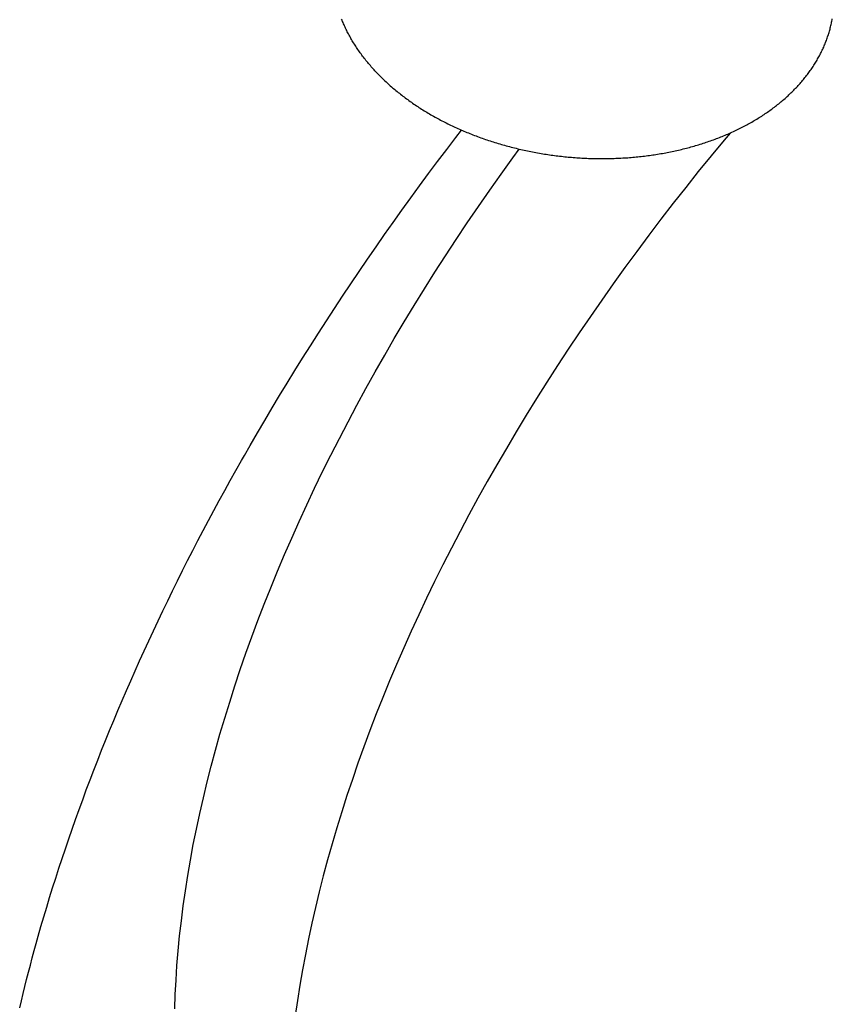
# Model space of a CAD drawing. Extents: x 0 to 594, y 0 to 420.
# Tile 67 of 119: x 531.884 to 532.531, y 111.112 to 111.896. Entities that reach past the tile are written whole.
import ezdxf

# ---------------------------------------------------------------- set-up
doc = ezdxf.new("R2010")
doc.units = 0
doc.header["$LTSCALE"] = 32.67
doc.layers.add('DATUM_AXIS', color=7, linetype='CONTINUOUS')

msp = doc.modelspace()

# ---------------------------------------------------------------- linework, layer by layer
at = {"layer": 'DATUM_AXIS', "color": 7, "linetype": 'CONTINUOUS'}
for p, q in [((532.22394, 111.79271), (532.23122, 111.8023)), ((532.23122, 111.8023), (532.23567, 111.80811)), ((532.21671, 111.78309), (532.22394, 111.79271)), ((532.20954, 111.77344), (532.21671, 111.78309)), ((532.20243, 111.76378), (532.20954, 111.77344)), ((532.19538, 111.7541), (532.20243, 111.76378)), ((532.18839, 111.74439), (532.19538, 111.7541)), ((532.18146, 111.73467), (532.18839, 111.74439)), ((532.17459, 111.72493), (532.18146, 111.73467)), ((532.16778, 111.71516), (532.17459, 111.72493)), ((532.16103, 111.70538), (532.16778, 111.71516)), ((532.15434, 111.69559), (532.16103, 111.70538)), ((532.14772, 111.68577), (532.15434, 111.69559)), ((532.14115, 111.67594), (532.14772, 111.68577)), ((532.13466, 111.6661), (532.14115, 111.67594)), ((532.12822, 111.65624), (532.13466, 111.6661)), ((532.12185, 111.64637), (532.12822, 111.65624)), ((532.11555, 111.63649), (532.12185, 111.64637)), ((532.10931, 111.6266), (532.11555, 111.63649)), ((532.10314, 111.6167), (532.10931, 111.6266)), ((532.09704, 111.60679), (532.10314, 111.6167)), ((532.09101, 111.59688), (532.09704, 111.60679)), ((532.08504, 111.58695), (532.09101, 111.59688)), ((532.07914, 111.57702), (532.08504, 111.58695)), ((532.07331, 111.56708), (532.07914, 111.57702)), ((532.06755, 111.55713), (532.07331, 111.56708)), ((532.06299, 111.54917), (532.06755, 111.55713)), ((532.05624, 111.53723), (532.06073, 111.54519)), ((532.06073, 111.54519), (532.06299, 111.54917)), ((532.05179, 111.52926), (532.05624, 111.53723)), ((532.04739, 111.52129), (532.05179, 111.52926)), ((532.04303, 111.51332), (532.04739, 111.52129)), ((532.03872, 111.50535), (532.04303, 111.51332)), ((532.03446, 111.49738), (532.03872, 111.50535)), ((532.03024, 111.4894), (532.03446, 111.49738)), ((532.02606, 111.48143), (532.03024, 111.4894)), ((532.02194, 111.47346), (532.02606, 111.48143)), ((532.01786, 111.46548), (532.02194, 111.47346)), ((532.01382, 111.45751), (532.01786, 111.46548)), ((532.00983, 111.44953), (532.01382, 111.45751)), ((532.00589, 111.44156), (532.00983, 111.44953)), ((532.002, 111.43359), (532.00589, 111.44156)), ((531.99815, 111.42562), (532.002, 111.43359)), ((531.99435, 111.41765), (531.99815, 111.42562)), ((531.9906, 111.40969), (531.99435, 111.41765)), ((531.9869, 111.40173), (531.9906, 111.40969)), ((531.98324, 111.39377), (531.9869, 111.40173)), ((531.97963, 111.38583), (531.98324, 111.39377)), ((531.97608, 111.37788), (531.97963, 111.38583)), ((531.97257, 111.36994), (531.97608, 111.37788)), ((531.96911, 111.36201), (531.97257, 111.36994)), ((531.9657, 111.35409), (531.96911, 111.36201)), ((531.96234, 111.34617), (531.9657, 111.35409)), ((531.95903, 111.33826), (531.96234, 111.34617)), ((531.95577, 111.33035), (531.95903, 111.33826)), ((531.95256, 111.32246), (531.95577, 111.33035)), ((531.9494, 111.31457), (531.95256, 111.32246)), ((531.94629, 111.30669), (531.9494, 111.31457)), ((531.94323, 111.29881), (531.94629, 111.30669)), ((531.94022, 111.29095), (531.94323, 111.29881)), ((531.93726, 111.2831), (531.94022, 111.29095)), ((531.93435, 111.27525), (531.93726, 111.2831)), ((531.93149, 111.26742), (531.93435, 111.27525)), ((531.92868, 111.25959), (531.93149, 111.26742)), ((531.92592, 111.25178), (531.92868, 111.25959)), ((531.92321, 111.24398), (531.92592, 111.25178)), ((531.92056, 111.23618), (531.92321, 111.24398)), ((531.91796, 111.22841), (531.92056, 111.23618)), ((531.9154, 111.22064), (531.91796, 111.22841)), ((531.9129, 111.21288), (531.9154, 111.22064)), ((531.91045, 111.20514), (531.9129, 111.21288)), ((531.90805, 111.1974), (531.91045, 111.20514)), ((531.90571, 111.18969), (531.90805, 111.1974)), ((531.90341, 111.18198), (531.90571, 111.18969)), ((531.90117, 111.17429), (531.90341, 111.18198)), ((531.89898, 111.16662), (531.90117, 111.17429)), ((531.8958, 111.15513), (531.89738, 111.16087)), ((531.89738, 111.16087), (531.89898, 111.16662)), ((531.89425, 111.1494), (531.8958, 111.15513)), ((531.89124, 111.13798), (531.89273, 111.14369)), ((531.89273, 111.14369), (531.89425, 111.1494)), ((531.88978, 111.13228), (531.89124, 111.13798)), ((531.88835, 111.12659), (531.88978, 111.13228)), ((531.88559, 111.11524), (531.88695, 111.12091)), ((531.88695, 111.12091), (531.88835, 111.12659)), ((531.88425, 111.10958), (531.88559, 111.11524))]:
    msp.add_line(p, q, dxfattribs=at)
for points in [[(532.17239, 111.8496), (532.17159, 111.8504), (532.17079, 111.8512), (532.17, 111.852), (532.16921, 111.8528), (532.16844, 111.85361), (532.16767, 111.85442), (532.16691, 111.85524), (532.16616, 111.85606), (532.16541, 111.85688), (532.16467, 111.8577), (532.16394, 111.85853), (532.16322, 111.85936), (532.16251, 111.8602), (532.1618, 111.86103), (532.1611, 111.86187), (532.16041, 111.86271), (532.15973, 111.86356), (532.15906, 111.86441), (532.15839, 111.86526), (532.15773, 111.86611), (532.15708, 111.86697), (532.15644, 111.86783), (532.15581, 111.86869), (532.15518, 111.86955), (532.15456, 111.87042), (532.15395, 111.87128), (532.15335, 111.87216), (532.15276, 111.87303), (532.15218, 111.8739), (532.1516, 111.87478), (532.15104, 111.87566), (532.15048, 111.87654), (532.14993, 111.87743), (532.14938, 111.87832), (532.14885, 111.8792), (532.14833, 111.8801), (532.14781, 111.88099), (532.1473, 111.88188), (532.1468, 111.88278), (532.14631, 111.88368), (532.14583, 111.88458), (532.14536, 111.88548), (532.14489, 111.88638), (532.14444, 111.88729), (532.14399, 111.8882), (532.14355, 111.88911), (532.14312, 111.89002), (532.1427, 111.89093), (532.14229, 111.89184), (532.14189, 111.89276), (532.1415, 111.89367), (532.14111, 111.89459), (532.14073, 111.89551), (532.14037, 111.89643)], [(532.41461, 111.79369), (532.41585, 111.79402), (532.41708, 111.79435), (532.41831, 111.79468), (532.41954, 111.79502), (532.42076, 111.79537), (532.42198, 111.79573), (532.42319, 111.79609), (532.4244, 111.79645), (532.4256, 111.79682), (532.42681, 111.7972), (532.428, 111.79758), (532.42919, 111.79797), (532.43038, 111.79837), (532.43156, 111.79877), (532.43274, 111.79917), (532.43392, 111.79958), (532.43508, 111.8), (532.43625, 111.80043), (532.43741, 111.80086), (532.43856, 111.80129), (532.43971, 111.80173), (532.44086, 111.80218), (532.442, 111.80263), (532.44313, 111.80309), (532.44426, 111.80355), (532.44538, 111.80402), (532.4465, 111.80449), (532.44762, 111.80497), (532.44872, 111.80546), (532.44983, 111.80595), (532.45093, 111.80644), (532.45202, 111.80694), (532.4531, 111.80745), (532.45418, 111.80796), (532.45526, 111.80848), (532.45633, 111.809), (532.45739, 111.80953), (532.45845, 111.81006), (532.4595, 111.8106), (532.46055, 111.81115), (532.46159, 111.8117), (532.46262, 111.81225), (532.46365, 111.81281), (532.46467, 111.81337), (532.46569, 111.81394), (532.4667, 111.81452), (532.4677, 111.8151), (532.4687, 111.81568), (532.46969, 111.81627), (532.47068, 111.81687), (532.47165, 111.81747), (532.47263, 111.81807), (532.47359, 111.81868), (532.47455, 111.81929), (532.4755, 111.81991), (532.47645, 111.82054), (532.47739, 111.82117), (532.47832, 111.8218), (532.47924, 111.82244), (532.48016, 111.82308), (532.48107, 111.82373), (532.48198, 111.82438), (532.48288, 111.82504), (532.48377, 111.8257), (532.48465, 111.82636), (532.48553, 111.82703), (532.4864, 111.82771), (532.48726, 111.82839), (532.48812, 111.82907), (532.48896, 111.82976), (532.48981, 111.83045), (532.49064, 111.83115), (532.49147, 111.83185), (532.49228, 111.83255), (532.4931, 111.83326), (532.4939, 111.83398), (532.4947, 111.83469), (532.49549, 111.83542), (532.49627, 111.83614), (532.49704, 111.83687), (532.49781, 111.83761), (532.49857, 111.83834), (532.49932, 111.83909), (532.50006, 111.83983), (532.50079, 111.84058), (532.50152, 111.84133), (532.50224, 111.84209), (532.50295, 111.84285), (532.50366, 111.84362), (532.50435, 111.84438), (532.50504, 111.84516), (532.50572, 111.84593), (532.50639, 111.84671), (532.50706, 111.84749), (532.50771, 111.84828), (532.50836, 111.84907), (532.509, 111.84986), (532.50963, 111.85066), (532.51025, 111.85146), (532.51087, 111.85226), (532.51148, 111.85307), (532.51207, 111.85388), (532.51266, 111.85469), (532.51325, 111.85551), (532.51382, 111.85633), (532.51438, 111.85715), (532.51494, 111.85798), (532.51549, 111.8588), (532.51603, 111.85964), (532.51656, 111.86047), (532.51708, 111.86131), (532.51759, 111.86215), (532.5181, 111.86299), (532.51859, 111.86384), (532.51908, 111.86469), (532.51956, 111.86554), (532.52003, 111.86639), (532.52049, 111.86725), (532.52095, 111.86811), (532.52139, 111.86897), (532.52183, 111.86983), (532.52225, 111.8707), (532.52267, 111.87157), (532.52308, 111.87244), (532.52348, 111.87332), (532.52387, 111.87419), (532.52426, 111.87507), (532.52463, 111.87595), (532.52499, 111.87684), (532.52535, 111.87772), (532.5257, 111.87861), (532.52603, 111.8795), (532.52636, 111.88039), (532.52668, 111.88128), (532.52699, 111.88218), (532.5273, 111.88307), (532.52759, 111.88397), (532.52787, 111.88487), (532.52815, 111.88578), (532.52841, 111.88668), (532.52867, 111.88759), (532.52892, 111.8885), (532.52916, 111.88941), (532.52938, 111.89032), (532.5296, 111.89123), (532.52982, 111.89214), (532.53002, 111.89306), (532.53021, 111.89397), (532.53039, 111.89489), (532.53057, 111.89581), (532.53073, 111.89673)], [(532.17239, 111.8496), (532.17321, 111.84881), (532.17403, 111.84802), (532.17486, 111.84724), (532.17569, 111.84645), (532.17653, 111.84568), (532.17738, 111.8449), (532.17824, 111.84413), (532.17911, 111.84336), (532.17998, 111.8426), (532.18086, 111.84184), (532.18174, 111.84109), (532.18264, 111.84033), (532.18354, 111.83959), (532.18444, 111.83884), (532.18536, 111.8381), (532.18628, 111.83736), (532.1872, 111.83663), (532.18814, 111.8359), (532.18908, 111.83518), (532.19003, 111.83446), (532.19098, 111.83374), (532.19194, 111.83303), (532.19291, 111.83232), (532.19388, 111.83162), (532.19486, 111.83092), (532.19585, 111.83022), (532.19684, 111.82953), (532.19784, 111.82885), (532.19885, 111.82816), (532.19986, 111.82749), (532.20088, 111.82681), (532.2019, 111.82614), (532.20293, 111.82548), (532.20397, 111.82482), (532.20501, 111.82417), (532.20605, 111.82352), (532.20711, 111.82287), (532.20817, 111.82223), (532.20923, 111.82159), (532.2103, 111.82096), (532.21138, 111.82033), (532.21246, 111.81971), (532.21355, 111.81909), (532.21465, 111.81848), (532.21574, 111.81787), (532.21685, 111.81727), (532.21796, 111.81667), (532.21907, 111.81608), (532.22019, 111.81549), (532.22132, 111.81491), (532.22245, 111.81433), (532.22359, 111.81376), (532.22473, 111.81319), (532.22587, 111.81262), (532.22702, 111.81207), (532.22818, 111.81151), (532.22934, 111.81097), (532.23051, 111.81043), (532.23168, 111.80989), (532.23285, 111.80936), (532.23403, 111.80883), (532.23522, 111.80831), (532.2364, 111.80779), (532.2376, 111.80728), (532.2388, 111.80678), (532.24, 111.80628), (532.2412, 111.80578), (532.24241, 111.8053), (532.24363, 111.80481), (532.24485, 111.80433), (532.24607, 111.80386), (532.2473, 111.8034), (532.24853, 111.80293), (532.24976, 111.80248), (532.251, 111.80203), (532.25224, 111.80159), (532.25349, 111.80115), (532.25474, 111.80071), (532.25599, 111.80029), (532.25725, 111.79986), (532.25851, 111.79945), (532.25977, 111.79904), (532.26104, 111.79863), (532.26231, 111.79824), (532.26359, 111.79784), (532.26486, 111.79746), (532.26614, 111.79707), (532.26743, 111.7967), (532.26871, 111.79633), (532.27, 111.79597), (532.27129, 111.79561), (532.27259, 111.79526), (532.27389, 111.79491), (532.27519, 111.79457), (532.27649, 111.79424), (532.2778, 111.79391), (532.27911, 111.79359), (532.28042, 111.79327), (532.28173, 111.79296), (532.28305, 111.79266), (532.28436, 111.79236), (532.28568, 111.79207), (532.28701, 111.79179), (532.28833, 111.79151), (532.28966, 111.79123), (532.29099, 111.79097), (532.29232, 111.7907), (532.29365, 111.79045), (532.29498, 111.7902), (532.29632, 111.78996), (532.29766, 111.78972), (532.299, 111.78949), (532.30034, 111.78927), (532.30168, 111.78905), (532.30302, 111.78884), (532.30437, 111.78863), (532.30571, 111.78843), (532.30706, 111.78824), (532.30841, 111.78806), (532.30976, 111.78788), (532.31111, 111.7877), (532.31246, 111.78753), (532.31382, 111.78737), (532.31517, 111.78722), (532.31653, 111.78707), (532.31788, 111.78693), (532.31924, 111.78679), (532.32059, 111.78666), (532.32195, 111.78654), (532.32331, 111.78642), (532.32467, 111.78631), (532.32603, 111.78621), (532.32739, 111.78611), (532.32874, 111.78602), (532.3301, 111.78593), (532.33146, 111.78585), (532.33282, 111.78578), (532.33418, 111.78571), (532.33554, 111.78565), (532.3369, 111.7856), (532.33826, 111.78555), (532.33962, 111.78551), (532.34098, 111.78548), (532.34234, 111.78545), (532.34369, 111.78543), (532.34505, 111.78541), (532.34641, 111.78541), (532.34776, 111.7854), (532.34912, 111.78541), (532.35047, 111.78542), (532.35183, 111.78544), (532.35318, 111.78546), (532.35453, 111.78549), (532.35588, 111.78553), (532.35723, 111.78557), (532.35858, 111.78562), (532.35993, 111.78567), (532.36127, 111.78573), (532.36262, 111.7858), (532.36396, 111.78588), (532.3653, 111.78596), (532.36664, 111.78605), (532.36798, 111.78614), (532.36932, 111.78624), (532.37066, 111.78635), (532.37199, 111.78646), (532.37332, 111.78658), (532.37465, 111.7867), (532.37598, 111.78683), (532.37731, 111.78697), (532.37863, 111.78712), (532.37995, 111.78727), (532.38127, 111.78742), (532.38259, 111.78759), (532.3839, 111.78776), (532.38522, 111.78793), (532.38653, 111.78812), (532.38783, 111.7883), (532.38914, 111.7885), (532.39044, 111.7887), (532.39174, 111.78891), (532.39304, 111.78912), (532.39433, 111.78934), (532.39562, 111.78957), (532.39691, 111.7898), (532.3982, 111.79004), (532.39948, 111.79028), (532.40076, 111.79053), (532.40204, 111.79079), (532.40331, 111.79105), (532.40458, 111.79132), (532.40584, 111.7916), (532.40711, 111.79188), (532.40837, 111.79217), (532.40962, 111.79246), (532.41088, 111.79276), (532.41212, 111.79306), (532.41337, 111.79338), (532.41461, 111.79369)], [(532.44937, 111.80574), (532.4446, 111.80006), (532.43431, 111.78759), (532.42414, 111.77506), (532.41408, 111.76246), (532.40416, 111.74981), (532.39435, 111.7371), (532.38468, 111.72434), (532.37513, 111.71153), (532.36572, 111.69867), (532.35644, 111.68576), (532.3473, 111.67282), (532.33829, 111.65983), (532.32943, 111.64681), (532.3207, 111.63375), (532.31212, 111.62066), (532.30368, 111.60754), (532.29539, 111.5944), (532.28725, 111.58123), (532.27926, 111.56805), (532.27142, 111.55484), (532.26374, 111.54162), (532.25621, 111.52839), (532.24884, 111.51515), (532.24162, 111.50191), (532.23457, 111.48866), (532.22768, 111.47541), (532.22095, 111.46216), (532.21438, 111.44892), (532.20798, 111.43569), (532.20175, 111.42246), (532.19569, 111.40925), (532.18979, 111.39606), (532.18407, 111.38288), (532.17852, 111.36973), (532.17315, 111.3566), (532.16794, 111.3435), (532.16292, 111.33043), (532.15807, 111.31739), (532.15339, 111.30438), (532.1489, 111.29142), (532.14459, 111.2785), (532.14045, 111.26562), (532.1365, 111.25278), (532.13273, 111.24), (532.12915, 111.22727), (532.12575, 111.21459), (532.12253, 111.20198), (532.1195, 111.18942), (532.11665, 111.17692), (532.11399, 111.16449), (532.11152, 111.15213), (532.10923, 111.13983), (532.10713, 111.12762), (532.10523, 111.11547), (532.10351, 111.10341)], [(532.00765, 111.10873), (532.00804, 111.12017), (532.00862, 111.13171), (532.00939, 111.14335), (532.01035, 111.15507), (532.0115, 111.16689), (532.01284, 111.17878), (532.01437, 111.19077), (532.01609, 111.20283), (532.018, 111.21498), (532.0201, 111.22719), (532.02238, 111.23949), (532.02486, 111.25185), (532.02752, 111.26428), (532.03036, 111.27678), (532.0334, 111.28933), (532.03661, 111.30195), (532.04002, 111.31463), (532.0436, 111.32736), (532.04737, 111.34014), (532.05132, 111.35298), (532.05546, 111.36586), (532.05977, 111.37878), (532.06426, 111.39174), (532.06893, 111.40475), (532.07378, 111.41778), (532.07881, 111.43086), (532.08401, 111.44396), (532.08939, 111.45709), (532.09494, 111.47024), (532.10066, 111.48342), (532.10656, 111.49661), (532.11262, 111.50982), (532.11885, 111.52304), (532.12525, 111.53628), (532.13181, 111.54952), (532.13854, 111.56277), (532.14544, 111.57602), (532.15249, 111.58927), (532.1597, 111.60251), (532.16708, 111.61575), (532.17461, 111.62898), (532.18229, 111.6422), (532.19013, 111.65541), (532.19812, 111.66859), (532.20626, 111.68176), (532.21455, 111.6949), (532.22299, 111.70802), (532.23157, 111.72111), (532.24029, 111.73417), (532.24916, 111.74719), (532.25817, 111.76018), (532.26731, 111.77312), (532.27659, 111.78603), (532.28167, 111.79298)]]:
    msp.add_lwpolyline(points, dxfattribs=at)

doc.saveas('drawing.dxf')
